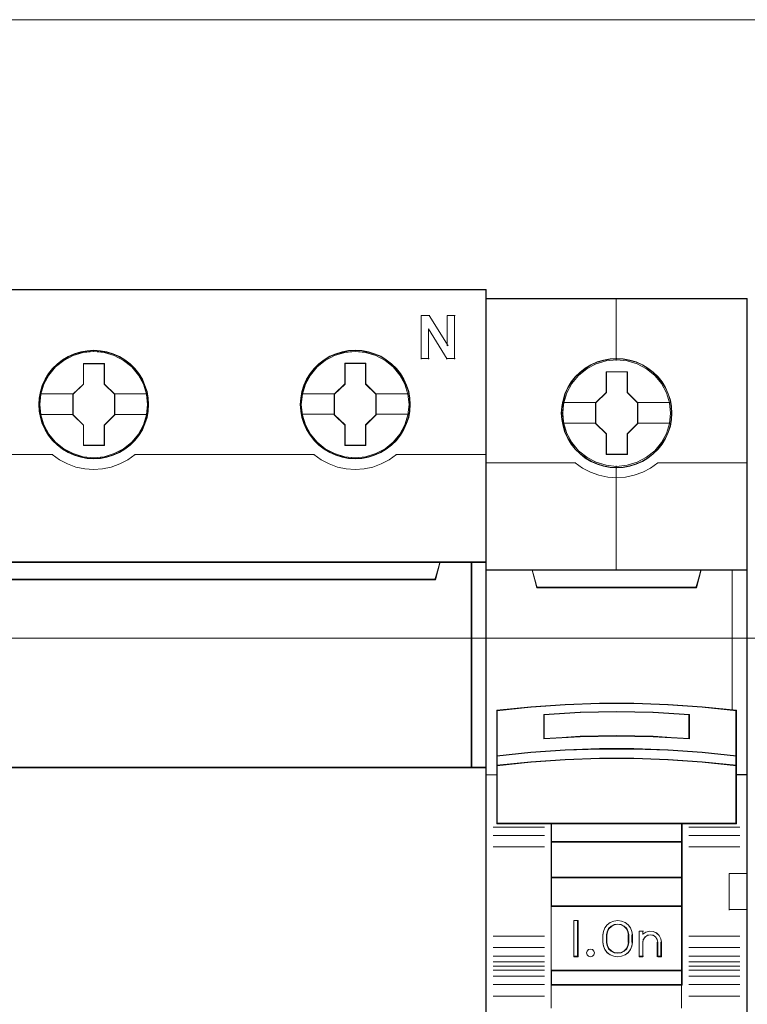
# Model space of a CAD drawing. Header units: millimetres. Extents: x 262469 to 275208, y -32539 to 9411.
# Tile 26 of 256: x 270105 to 270160, y -26476 to -26402. Entities that reach past the tile are written whole.
import ezdxf

# ---------------------------------------------------------------- set-up
doc = ezdxf.new("R2010")
doc.units = ezdxf.units.MM
doc.header["$LTSCALE"] = 100
doc.layers.add('$ ele elektryka', color=1, linetype='Continuous', lineweight=30)
doc.layers.add('$ IE SCHEMAT', color=7, linetype='Continuous', lineweight=0)

msp = doc.modelspace()

# ---------------------------------------------------------------- linework, layer by layer
at = {"layer": '$ ele elektryka', "color": 7, "lineweight": 0}
for points in [[(270140.147, -26422.294), (270060.86, -26422.294), (270060.86, -26512.571), (270140.147, -26512.571), (270140.147, -26422.294)], [(270159.917, -26422.966), (270140.128, -26422.966), (270140.128, -26512.913), (270159.917, -26512.913), (270159.917, -26422.966)], [(270114.572, -26431.017), (270114.547, -26430.524), (270114.467, -26430.024), (270114.294, -26429.555), (270114.097, -26429.099), (270113.838, -26428.666), (270113.53, -26428.289), (270113.172, -26427.936), (270112.771, -26427.631), (270112.358, -26427.363), (270111.889, -26427.162), (270111.414, -26427.022), (270110.914, -26426.931), (270110.415, -26426.901), (270109.915, -26426.931), (270109.428, -26427.022), (270108.934, -26427.162), (270108.478, -26427.363), (270108.052, -26427.631), (270107.657, -26427.936), (270107.287, -26428.289), (270106.997, -26428.666), (270106.726, -26429.099), (270106.51, -26429.555), (270106.38, -26430.024), (270106.282, -26430.524), (270106.245, -26431.017), (270106.282, -26431.51), (270106.38, -26431.991), (270106.51, -26432.46), (270106.726, -26432.917), (270106.997, -26433.349), (270107.287, -26433.745), (270107.657, -26434.092), (270108.052, -26434.397), (270108.478, -26434.652), (270108.934, -26434.853), (270109.428, -26435.005), (270109.915, -26435.103), (270110.415, -26435.127), (270110.914, -26435.103), (270111.414, -26435.005), (270111.889, -26434.853), (270112.358, -26434.652), (270112.771, -26434.397), (270113.172, -26434.092), (270113.53, -26433.745), (270113.838, -26433.349), (270114.097, -26432.917), (270114.294, -26432.46), (270114.467, -26431.991), (270114.547, -26431.51), (270114.572, -26431.017)], [(270114.572, -26431.017), (270114.547, -26430.524), (270114.467, -26430.024), (270114.294, -26429.555), (270114.097, -26429.099), (270113.838, -26428.666), (270113.53, -26428.289), (270113.172, -26427.936), (270112.771, -26427.631), (270112.358, -26427.363), (270111.889, -26427.162), (270111.414, -26427.022), (270110.914, -26426.931), (270110.415, -26426.901), (270109.915, -26426.931), (270109.428, -26427.022), (270108.934, -26427.162), (270108.478, -26427.363), (270108.052, -26427.631), (270107.657, -26427.936), (270107.287, -26428.289), (270106.997, -26428.666), (270106.726, -26429.099), (270106.51, -26429.555), (270106.38, -26430.024), (270106.282, -26430.524), (270106.245, -26431.017), (270106.282, -26431.51), (270106.38, -26431.991), (270106.51, -26432.46), (270106.726, -26432.917), (270106.997, -26433.349), (270107.287, -26433.745), (270107.657, -26434.092), (270108.052, -26434.397), (270108.478, -26434.652), (270108.934, -26434.853), (270109.428, -26435.005), (270109.915, -26435.103), (270110.415, -26435.127), (270110.914, -26435.103), (270111.414, -26435.005), (270111.889, -26434.853), (270112.358, -26434.652), (270112.771, -26434.397), (270113.172, -26434.092), (270113.53, -26433.745), (270113.838, -26433.349), (270114.097, -26432.917), (270114.294, -26432.46), (270114.467, -26431.991), (270114.547, -26431.51), (270114.572, -26431.017)], [(270114.545, -26431.015), (270114.52, -26430.525), (270114.441, -26430.028), (270114.269, -26429.562), (270114.073, -26429.109), (270113.816, -26428.679), (270113.509, -26428.304), (270113.154, -26427.953), (270112.755, -26427.65), (270112.345, -26427.384), (270111.879, -26427.184), (270111.407, -26427.045), (270110.911, -26426.954), (270110.414, -26426.924), (270109.918, -26426.954), (270109.434, -26427.045), (270108.944, -26427.184), (270108.49, -26427.384), (270108.067, -26427.65), (270107.675, -26427.953), (270107.308, -26428.304), (270107.02, -26428.679), (270106.75, -26429.109), (270106.535, -26429.562), (270106.407, -26430.028), (270106.309, -26430.525), (270106.272, -26431.015), (270106.309, -26431.505), (270106.407, -26431.983), (270106.535, -26432.449), (270106.75, -26432.903), (270107.02, -26433.333), (270107.308, -26433.726), (270107.675, -26434.071), (270108.067, -26434.374), (270108.49, -26434.628), (270108.944, -26434.828), (270109.434, -26434.979), (270109.918, -26435.076), (270110.414, -26435.1), (270110.911, -26435.076), (270111.407, -26434.979), (270111.879, -26434.828), (270112.345, -26434.628), (270112.755, -26434.374), (270113.154, -26434.071), (270113.509, -26433.726), (270113.816, -26433.333), (270114.073, -26432.903), (270114.269, -26432.449), (270114.441, -26431.983), (270114.52, -26431.505), (270114.545, -26431.015)], [(270134.381, -26431.009), (270134.35, -26430.516), (270134.276, -26430.017), (270134.104, -26429.548), (270133.906, -26429.091), (270133.647, -26428.659), (270133.339, -26428.281), (270132.975, -26427.928), (270132.575, -26427.623), (270132.168, -26427.356), (270131.693, -26427.155), (270131.224, -26427.015), (270130.719, -26426.923), (270130.219, -26426.893), (270129.72, -26426.923), (270129.233, -26427.015), (270128.74, -26427.155), (270128.29, -26427.356), (270127.858, -26427.623), (270127.463, -26427.928), (270127.1, -26428.281), (270126.81, -26428.659), (270126.539, -26429.091), (270126.323, -26429.548), (270126.187, -26430.017), (270126.089, -26430.516), (270126.058, -26431.009), (270126.089, -26431.502), (270126.187, -26431.983), (270126.323, -26432.452), (270126.539, -26432.909), (270126.81, -26433.341), (270127.1, -26433.737), (270127.463, -26434.084), (270127.858, -26434.389), (270128.29, -26434.645), (270128.74, -26434.845), (270129.233, -26434.998), (270129.72, -26435.095), (270130.219, -26435.119), (270130.719, -26435.095), (270131.224, -26434.998), (270131.693, -26434.845), (270132.168, -26434.645), (270132.575, -26434.389), (270132.975, -26434.084), (270133.339, -26433.737), (270133.647, -26433.341), (270133.906, -26432.909), (270134.104, -26432.452), (270134.276, -26431.983), (270134.35, -26431.502), (270134.381, -26431.009)], [(270134.381, -26431.009), (270134.35, -26430.516), (270134.276, -26430.017), (270134.104, -26429.548), (270133.906, -26429.091), (270133.647, -26428.659), (270133.339, -26428.281), (270132.975, -26427.928), (270132.575, -26427.623), (270132.168, -26427.356), (270131.693, -26427.155), (270131.224, -26427.015), (270130.719, -26426.923), (270130.219, -26426.893), (270129.72, -26426.923), (270129.233, -26427.015), (270128.74, -26427.155), (270128.29, -26427.356), (270127.858, -26427.623), (270127.463, -26427.928), (270127.1, -26428.281), (270126.81, -26428.659), (270126.539, -26429.091), (270126.323, -26429.548), (270126.187, -26430.017), (270126.089, -26430.516), (270126.058, -26431.009), (270126.089, -26431.502), (270126.187, -26431.983), (270126.323, -26432.452), (270126.539, -26432.909), (270126.81, -26433.341), (270127.1, -26433.737), (270127.463, -26434.084), (270127.858, -26434.389), (270128.29, -26434.645), (270128.74, -26434.845), (270129.233, -26434.998), (270129.72, -26435.095), (270130.219, -26435.119), (270130.719, -26435.095), (270131.224, -26434.998), (270131.693, -26434.845), (270132.168, -26434.645), (270132.575, -26434.389), (270132.975, -26434.084), (270133.339, -26433.737), (270133.647, -26433.341), (270133.906, -26432.909), (270134.104, -26432.452), (270134.276, -26431.983), (270134.35, -26431.502), (270134.381, -26431.009)], [(270134.358, -26431.011), (270134.327, -26430.521), (270134.254, -26430.025), (270134.082, -26429.559), (270133.886, -26429.105), (270133.628, -26428.675), (270133.322, -26428.3), (270132.96, -26427.949), (270132.561, -26427.646), (270132.157, -26427.38), (270131.685, -26427.18), (270131.219, -26427.041), (270130.716, -26426.95), (270130.219, -26426.92), (270129.723, -26426.95), (270129.238, -26427.041), (270128.748, -26427.18), (270128.3, -26427.38), (270127.871, -26427.646), (270127.479, -26427.949), (270127.117, -26428.3), (270126.829, -26428.675), (270126.559, -26429.105), (270126.345, -26429.559), (270126.21, -26430.025), (270126.112, -26430.521), (270126.081, -26431.011), (270126.112, -26431.501), (270126.21, -26431.979), (270126.345, -26432.445), (270126.559, -26432.899), (270126.829, -26433.329), (270127.117, -26433.722), (270127.479, -26434.067), (270127.871, -26434.37), (270128.3, -26434.624), (270128.748, -26434.824), (270129.238, -26434.975), (270129.723, -26435.072), (270130.219, -26435.096), (270130.716, -26435.072), (270131.219, -26434.975), (270131.685, -26434.824), (270132.157, -26434.624), (270132.561, -26434.37), (270132.96, -26434.067), (270133.322, -26433.722), (270133.628, -26433.329), (270133.886, -26432.899), (270134.082, -26432.445), (270134.254, -26431.979), (270134.327, -26431.501), (270134.358, -26431.011)], [(270154.213, -26431.663), (270154.189, -26431.166), (270154.109, -26430.669), (270153.937, -26430.19), (270153.734, -26429.729), (270153.476, -26429.298), (270153.169, -26428.916), (270152.8, -26428.564), (270152.395, -26428.255), (270151.989, -26427.988), (270151.51, -26427.782), (270151.03, -26427.643), (270150.527, -26427.546), (270150.029, -26427.521), (270149.525, -26427.546), (270149.033, -26427.643), (270148.536, -26427.782), (270148.081, -26427.988), (270147.651, -26428.255), (270147.251, -26428.564), (270146.876, -26428.916), (270146.588, -26429.298), (270146.317, -26429.729), (270146.096, -26430.19), (270145.967, -26430.669), (270145.869, -26431.166), (270145.832, -26431.663), (270145.869, -26432.154), (270145.967, -26432.639), (270146.096, -26433.118), (270146.317, -26433.573), (270146.588, -26434.01), (270146.876, -26434.404), (270147.251, -26434.756), (270147.651, -26435.065), (270148.081, -26435.32), (270148.536, -26435.526), (270149.033, -26435.671), (270149.525, -26435.774), (270150.029, -26435.799), (270150.527, -26435.774), (270151.03, -26435.671), (270151.51, -26435.526), (270151.989, -26435.32), (270152.395, -26435.065), (270152.8, -26434.756), (270153.169, -26434.404), (270153.476, -26434.01), (270153.734, -26433.573), (270153.937, -26433.118), (270154.109, -26432.639), (270154.189, -26432.154), (270154.213, -26431.663)], [(270154.213, -26431.663), (270154.189, -26431.166), (270154.109, -26430.669), (270153.937, -26430.19), (270153.734, -26429.729), (270153.476, -26429.298), (270153.169, -26428.916), (270152.8, -26428.564), (270152.395, -26428.255), (270151.989, -26427.988), (270151.51, -26427.782), (270151.03, -26427.643), (270150.527, -26427.546), (270150.029, -26427.521), (270149.525, -26427.546), (270149.033, -26427.643), (270148.536, -26427.782), (270148.081, -26427.988), (270147.651, -26428.255), (270147.251, -26428.564), (270146.876, -26428.916), (270146.588, -26429.298), (270146.317, -26429.729), (270146.096, -26430.19), (270145.967, -26430.669), (270145.869, -26431.166), (270145.832, -26431.663), (270145.869, -26432.154), (270145.967, -26432.639), (270146.096, -26433.118), (270146.317, -26433.573), (270146.588, -26434.01), (270146.876, -26434.404), (270147.251, -26434.756), (270147.651, -26435.065), (270148.081, -26435.32), (270148.536, -26435.526), (270149.033, -26435.671), (270149.525, -26435.774), (270150.029, -26435.799), (270150.527, -26435.774), (270151.03, -26435.671), (270151.51, -26435.526), (270151.989, -26435.32), (270152.395, -26435.065), (270152.8, -26434.756), (270153.169, -26434.404), (270153.476, -26434.01), (270153.734, -26433.573), (270153.937, -26433.118), (270154.109, -26432.639), (270154.189, -26432.154), (270154.213, -26431.663)], [(270109.628, -26427.894), (270111.219, -26427.894), (270111.219, -26429.456), (270112.011, -26430.224), (270112.011, -26431.792), (270111.219, -26432.579), (270111.219, -26434.122), (270109.628, -26434.122), (270109.628, -26432.579), (270108.817, -26431.792), (270108.817, -26430.224), (270109.628, -26429.456), (270109.628, -26427.894)], [(270109.628, -26427.894), (270111.219, -26427.894), (270111.219, -26427.894), (270111.219, -26429.456), (270111.219, -26429.456), (270112.011, -26430.224), (270112.011, -26430.224), (270112.011, -26431.792), (270112.011, -26431.792), (270111.219, -26432.579), (270111.219, -26432.579), (270111.219, -26434.122), (270111.219, -26434.122), (270109.628, -26434.122), (270109.628, -26434.122), (270109.628, -26432.579), (270109.628, -26432.579), (270108.817, -26431.792), (270108.817, -26431.792), (270108.817, -26430.224), (270108.817, -26430.224), (270109.628, -26429.456), (270109.628, -26429.456), (270109.628, -26427.894), (270109.628, -26427.894)], [(270109.642, -26427.917), (270111.205, -26427.917), (270111.205, -26429.467), (270111.984, -26430.23), (270111.984, -26431.786), (270111.205, -26432.567), (270111.205, -26434.099), (270109.642, -26434.099), (270109.642, -26432.567), (270108.845, -26431.786), (270108.845, -26430.23), (270109.642, -26429.467), (270109.642, -26427.917)], [(270129.44, -26427.886), (270131.024, -26427.886), (270131.024, -26429.449), (270131.816, -26430.218), (270131.816, -26431.787), (270131.024, -26432.574), (270131.024, -26434.118), (270129.44, -26434.118), (270129.44, -26432.574), (270128.623, -26431.787), (270128.623, -26430.218), (270129.44, -26429.449), (270129.44, -26427.886)], [(270129.44, -26427.886), (270131.024, -26427.886), (270131.024, -26427.886), (270131.024, -26429.449), (270131.024, -26429.449), (270131.816, -26430.218), (270131.816, -26430.218), (270131.816, -26431.787), (270131.816, -26431.787), (270131.024, -26432.574), (270131.024, -26432.574), (270131.024, -26434.118), (270131.024, -26434.118), (270129.44, -26434.118), (270129.44, -26434.118), (270129.44, -26432.574), (270129.44, -26432.574), (270128.623, -26431.787), (270128.623, -26431.787), (270128.623, -26430.218), (270128.623, -26430.218), (270129.44, -26429.449), (270129.44, -26429.449), (270129.44, -26427.886), (270129.44, -26427.886)], [(270129.453, -26427.909), (270131.01, -26427.909), (270131.01, -26429.459), (270131.789, -26430.222), (270131.789, -26431.778), (270131.01, -26432.559), (270131.01, -26434.091), (270129.453, -26434.091), (270129.453, -26432.559), (270128.65, -26431.778), (270128.65, -26430.222), (270129.453, -26429.459), (270129.453, -26427.909)], [(270149.233, -26428.519), (270150.835, -26428.519), (270150.835, -26430.091), (270151.629, -26430.868), (270151.629, -26432.44), (270150.835, -26433.229), (270150.835, -26434.79), (270149.233, -26434.79), (270149.233, -26433.229), (270148.42, -26432.44), (270148.42, -26430.868), (270149.233, -26430.091), (270149.233, -26428.519)], [(270149.233, -26428.519), (270150.835, -26428.519), (270150.835, -26428.519), (270150.835, -26430.091), (270150.835, -26430.091), (270151.629, -26430.868), (270151.629, -26430.868), (270151.629, -26432.44), (270151.629, -26432.44), (270150.835, -26433.229), (270150.835, -26433.229), (270150.835, -26434.79), (270150.835, -26434.79), (270149.233, -26434.79), (270149.233, -26434.79), (270149.233, -26433.229), (270149.233, -26433.229), (270148.42, -26432.44), (270148.42, -26432.44), (270148.42, -26430.868), (270148.42, -26430.868), (270149.233, -26430.091), (270149.233, -26430.091), (270149.233, -26428.519), (270149.233, -26428.519)], [(270149.245, -26428.538), (270150.823, -26428.538), (270150.823, -26430.101), (270151.606, -26430.873), (270151.606, -26432.435), (270150.823, -26433.22), (270150.823, -26434.77), (270149.245, -26434.77), (270149.245, -26433.22), (270148.443, -26432.435), (270148.443, -26430.873), (270149.245, -26430.101), (270149.245, -26428.538)], [(270136.297, -26444.248), (270064.71, -26444.248), (270064.355, -26442.943), (270060.86, -26442.943), (270060.86, -26458.546), (270061.682, -26458.546), (270061.682, -26457.854), (270061.682, -26457.113), (270061.682, -26453.653), (270064.275, -26453.392), (270066.868, -26453.209), (270069.467, -26453.118), (270072.072, -26453.118), (270074.671, -26453.209), (270077.264, -26453.392), (270079.857, -26453.653), (270079.857, -26457.113), (270079.857, -26457.854), (270079.857, -26458.546), (270080.679, -26458.546), (270139.049, -26458.546), (270139.049, -26442.943), (270136.652, -26442.943), (270136.297, -26444.248)], [(270064.708, -26444.297), (270136.299, -26444.297), (270136.655, -26442.943), (270064.353, -26442.943), (270064.708, -26444.297)], [(270138.995, -26442.943), (270138.995, -26458.546), (270140.147, -26458.546), (270140.147, -26442.943), (270138.995, -26442.943)], [(270148.725, -26453.669), (270151.321, -26453.669), (270153.917, -26453.765), (270156.507, -26453.947), (270159.097, -26454.201), (270159.097, -26457.653), (270159.097, -26458.39), (270159.097, -26459.086), (270159.917, -26459.086), (270159.917, -26443.548), (270158.815, -26443.548), (270156.421, -26443.548), (270156.072, -26444.848), (270143.973, -26444.848), (270143.624, -26443.548), (270141.23, -26443.548), (270140.128, -26443.548), (270140.128, -26459.086), (270140.948, -26459.086), (270140.948, -26458.39), (270140.948, -26457.653), (270140.948, -26454.201), (270143.526, -26453.947), (270146.128, -26453.765), (270148.725, -26453.669)], [(270143.966, -26444.895), (270156.08, -26444.895), (270156.429, -26443.548), (270150.016, -26443.548), (270143.616, -26443.548), (270143.966, -26444.895)], [(270153.918, -26457.213), (270156.508, -26457.39), (270159.099, -26457.658), (270159.099, -26454.178), (270156.508, -26453.922), (270153.918, -26453.739), (270151.321, -26453.641), (270148.724, -26453.641), (270146.128, -26453.739), (270143.525, -26453.922), (270140.947, -26454.178), (270140.947, -26457.658), (270143.525, -26457.39), (270146.128, -26457.213), (270148.724, -26457.121), (270151.321, -26457.121), (270153.918, -26457.213)], [(270155.533, -26454.495), (270155.533, -26456.338), (270152.778, -26456.184), (270150.016, -26456.135), (270147.268, -26456.184), (270144.513, -26456.338), (270144.513, -26454.495), (270147.268, -26454.335), (270150.016, -26454.285), (270152.778, -26454.335), (270155.533, -26454.495)], [(270152.778, -26456.184), (270155.533, -26456.338), (270155.533, -26454.495), (270152.778, -26454.335), (270150.016, -26454.285), (270147.268, -26454.335), (270144.513, -26454.495), (270144.513, -26456.338), (270147.268, -26456.184), (270150.016, -26456.135), (270152.778, -26456.184)], [(270156.508, -26457.355), (270153.918, -26457.173), (270151.321, -26457.079), (270148.724, -26457.079), (270146.128, -26457.173), (270143.525, -26457.355), (270140.947, -26457.631), (270140.947, -26458.395), (270143.525, -26458.119), (270146.128, -26457.938), (270148.724, -26457.844), (270151.321, -26457.844), (270153.918, -26457.938), (270156.508, -26458.119), (270159.099, -26458.395), (270159.099, -26457.631), (270156.508, -26457.355)], [(270153.918, -26457.908), (270151.321, -26457.817), (270148.724, -26457.817), (270146.128, -26457.908), (270143.525, -26458.084), (270140.947, -26458.352), (270140.947, -26459.052), (270140.947, -26462.788), (270145.074, -26462.788), (270154.971, -26462.788), (270159.099, -26462.788), (270159.099, -26459.052), (270159.099, -26458.352), (270156.508, -26458.084), (270153.918, -26457.908)], [(270145.064, -26464.169), (270154.982, -26464.169), (270154.982, -26462.741), (270145.064, -26462.741), (270145.064, -26464.169)], [(270154.982, -26464.123), (270145.064, -26464.123), (270145.064, -26466.882), (270154.982, -26466.882), (270154.982, -26464.123)], [(270154.982, -26466.835), (270145.064, -26466.835), (270145.064, -26469.043), (270154.982, -26469.043), (270154.982, -26466.835)], [(270145.064, -26473.921), (270154.982, -26473.921), (270154.982, -26468.997), (270145.064, -26468.997), (270145.064, -26473.921)], [(270147.112, -26470.114), (270147.112, -26472.873), (270146.786, -26472.873), (270146.786, -26470.114), (270147.112, -26470.114)], [(270151.186, -26470.936), (270151.229, -26471.212), (270151.229, -26471.776), (270151.186, -26472.052), (270151.067, -26472.321), (270150.899, -26472.554), (270150.668, -26472.72), (270150.394, -26472.83), (270150.107, -26472.873), (270149.814, -26472.83), (270149.54, -26472.72), (270149.315, -26472.554), (270149.141, -26472.321), (270149.022, -26472.052), (270148.979, -26471.776), (270148.979, -26471.212), (270149.022, -26470.936), (270149.141, -26470.666), (270149.315, -26470.433), (270149.54, -26470.267), (270149.814, -26470.157), (270150.107, -26470.114), (270150.394, -26470.157), (270150.668, -26470.267), (270150.899, -26470.433), (270151.067, -26470.666), (270151.186, -26470.936)], [(270150.95, -26471.776), (270150.95, -26471.21), (270150.906, -26470.964), (270150.793, -26470.73), (270150.598, -26470.546), (270150.365, -26470.429), (270150.107, -26470.386), (270149.843, -26470.429), (270149.61, -26470.546), (270149.415, -26470.73), (270149.302, -26470.964), (270149.258, -26471.21), (270149.258, -26471.776), (270149.302, -26472.022), (270149.415, -26472.256), (270149.61, -26472.44), (270149.843, -26472.557), (270150.107, -26472.594), (270150.365, -26472.557), (270150.598, -26472.44), (270150.793, -26472.256), (270150.906, -26472.022), (270150.95, -26471.776)], [(270152.242, -26470.987), (270152.518, -26470.925), (270152.782, -26470.95), (270153.039, -26471.061), (270153.24, -26471.253), (270153.378, -26471.494), (270153.422, -26471.766), (270153.422, -26472.873), (270153.133, -26472.873), (270153.133, -26471.766), (270153.089, -26471.544), (270152.976, -26471.364), (270152.794, -26471.241), (270152.568, -26471.197), (270152.355, -26471.241), (270152.179, -26471.364), (270152.048, -26471.544), (270152.01, -26471.766), (270152.01, -26472.873), (270151.734, -26472.873), (270151.734, -26470.925), (270152.01, -26470.925), (270152.01, -26471.135), (270152.242, -26470.987)], [(270148.306, -26472.428), (270148.346, -26472.572), (270148.306, -26472.716), (270148.2, -26472.827), (270148.054, -26472.873), (270147.895, -26472.827), (270147.795, -26472.716), (270147.749, -26472.572), (270147.795, -26472.428), (270147.895, -26472.316), (270148.054, -26472.283), (270148.2, -26472.316), (270148.306, -26472.428)], [(270154.982, -26473.874), (270145.064, -26473.874), (270145.064, -26475.008), (270154.982, -26475.008), (270154.982, -26473.874)]]:
    msp.add_lwpolyline(points, close=True, dxfattribs=at)
at = {"layer": '$ ele elektryka', "color": 139, "lineweight": 0}
for points in [[(270140.147, -26422.294), (270060.86, -26422.294), (270060.86, -26512.571), (270140.147, -26512.571), (270140.147, -26422.294)], [(270159.917, -26422.966), (270140.128, -26422.966), (270140.128, -26512.913), (270159.917, -26512.913), (270159.917, -26422.966)], [(270114.49, -26431.018), (270114.41, -26430.226), (270114.182, -26429.471), (270113.8, -26428.776), (270113.288, -26428.161), (270112.678, -26427.662), (270111.968, -26427.29), (270111.204, -26427.059), (270110.408, -26426.986), (270109.613, -26427.059), (270108.842, -26427.29), (270108.145, -26427.662), (270107.523, -26428.161), (270107.011, -26428.776), (270106.635, -26429.471), (270106.406, -26430.226), (270106.326, -26431.018), (270106.406, -26431.803), (270106.635, -26432.559), (270107.011, -26433.253), (270107.523, -26433.862), (270108.145, -26434.361), (270108.842, -26434.733), (270109.613, -26434.97), (270110.408, -26435.05), (270111.204, -26434.97), (270111.968, -26434.733), (270112.678, -26434.361), (270113.288, -26433.862), (270113.8, -26433.253), (270114.182, -26432.559), (270114.41, -26431.803), (270114.49, -26431.018)], [(270114.483, -26431.01), (270114.403, -26430.218), (270114.175, -26429.469), (270113.799, -26428.769), (270113.293, -26428.16), (270112.671, -26427.66), (270111.968, -26427.289), (270111.197, -26427.051), (270110.402, -26426.978), (270109.607, -26427.051), (270108.849, -26427.289), (270108.14, -26427.66), (270107.524, -26428.16), (270107.018, -26428.769), (270106.642, -26429.469), (270106.408, -26430.218), (270106.334, -26431.01), (270106.408, -26431.796), (270106.642, -26432.557), (270107.018, -26433.245), (270107.524, -26433.86), (270108.14, -26434.36), (270108.849, -26434.731), (270109.607, -26434.963), (270110.402, -26435.042), (270111.197, -26434.963), (270111.968, -26434.731), (270112.671, -26434.36), (270113.293, -26433.86), (270113.799, -26433.245), (270114.175, -26432.557), (270114.403, -26431.796), (270114.483, -26431.01)], [(270134.296, -26431.01), (270134.215, -26430.218), (270133.987, -26429.469), (270133.611, -26428.769), (270133.105, -26428.16), (270132.482, -26427.66), (270131.773, -26427.289), (270131.008, -26427.051), (270130.212, -26426.978), (270129.417, -26427.051), (270128.658, -26427.289), (270127.949, -26427.66), (270127.332, -26428.16), (270126.826, -26428.769), (270126.444, -26429.469), (270126.209, -26430.218), (270126.135, -26431.01), (270126.209, -26431.796), (270126.444, -26432.557), (270126.826, -26433.245), (270127.332, -26433.86), (270127.949, -26434.36), (270128.658, -26434.731), (270129.417, -26434.963), (270130.212, -26435.042), (270131.008, -26434.963), (270131.773, -26434.731), (270132.482, -26434.36), (270133.105, -26433.86), (270133.611, -26433.245), (270133.987, -26432.557), (270134.215, -26431.796), (270134.296, -26431.01)], [(270134.296, -26431.018), (270134.215, -26430.226), (270133.987, -26429.471), (270133.611, -26428.776), (270133.099, -26428.161), (270132.488, -26427.662), (270131.779, -26427.29), (270131.008, -26427.059), (270130.219, -26426.986), (270129.423, -26427.059), (270128.652, -26427.29), (270127.955, -26427.662), (270127.332, -26428.161), (270126.82, -26428.776), (270126.444, -26429.471), (270126.216, -26430.226), (270126.135, -26431.018), (270126.216, -26431.803), (270126.444, -26432.559), (270126.82, -26433.253), (270127.332, -26433.862), (270127.955, -26434.361), (270128.652, -26434.733), (270129.423, -26434.97), (270130.219, -26435.05), (270131.008, -26434.97), (270131.779, -26434.733), (270132.488, -26434.361), (270133.099, -26433.862), (270133.611, -26433.253), (270133.987, -26432.559), (270134.215, -26431.803), (270134.296, -26431.018)], [(270154.19, -26431.663), (270154.166, -26431.169), (270154.086, -26430.674), (270153.915, -26430.198), (270153.713, -26429.74), (270153.457, -26429.311), (270153.151, -26428.932), (270152.785, -26428.582), (270152.381, -26428.274), (270151.978, -26428.009), (270151.501, -26427.804), (270151.025, -26427.665), (270150.524, -26427.569), (270150.029, -26427.545), (270149.528, -26427.569), (270149.039, -26427.665), (270148.544, -26427.804), (270148.092, -26428.009), (270147.664, -26428.274), (270147.267, -26428.582), (270146.894, -26428.932), (270146.607, -26429.311), (270146.338, -26429.74), (270146.118, -26430.198), (270145.99, -26430.674), (270145.892, -26431.169), (270145.855, -26431.663), (270145.892, -26432.151), (270145.99, -26432.634), (270146.118, -26433.11), (270146.338, -26433.562), (270146.607, -26433.997), (270146.894, -26434.388), (270147.267, -26434.738), (270147.664, -26435.046), (270148.092, -26435.299), (270148.544, -26435.504), (270149.039, -26435.649), (270149.528, -26435.751), (270150.029, -26435.775), (270150.524, -26435.751), (270151.025, -26435.649), (270151.501, -26435.504), (270151.978, -26435.299), (270152.381, -26435.046), (270152.785, -26434.738), (270153.151, -26434.388), (270153.457, -26433.997), (270153.713, -26433.562), (270153.915, -26433.11), (270154.086, -26432.634), (270154.166, -26432.151), (270154.19, -26431.663)], [(270154.112, -26431.664), (270154.026, -26430.87), (270153.799, -26430.118), (270153.424, -26429.421), (270152.908, -26428.808), (270152.294, -26428.305), (270151.587, -26427.935), (270150.819, -26427.699), (270150.021, -26427.626), (270149.222, -26427.699), (270148.454, -26427.935), (270147.754, -26428.305), (270147.133, -26428.808), (270146.617, -26429.421), (270146.242, -26430.118), (270146.015, -26430.87), (270145.929, -26431.664), (270146.015, -26432.452), (270146.242, -26433.21), (270146.617, -26433.901), (270147.133, -26434.513), (270147.754, -26435.01), (270148.454, -26435.386), (270149.222, -26435.617), (270150.021, -26435.702), (270150.819, -26435.617), (270151.587, -26435.386), (270152.294, -26435.01), (270152.908, -26434.513), (270153.424, -26433.901), (270153.799, -26433.21), (270154.026, -26432.452), (270154.112, -26431.664)], [(270154.109, -26431.657), (270154.029, -26430.869), (270153.801, -26430.117), (270153.42, -26429.414), (270152.917, -26428.802), (270152.296, -26428.305), (270151.583, -26427.929), (270150.815, -26427.699), (270150.016, -26427.626), (270149.224, -26427.699), (270148.462, -26427.929), (270147.749, -26428.305), (270147.129, -26428.802), (270146.625, -26429.414), (270146.244, -26430.117), (270146.01, -26430.869), (270145.937, -26431.657), (270146.01, -26432.445), (270146.244, -26433.203), (270146.625, -26433.894), (270147.129, -26434.512), (270147.749, -26435.009), (270148.462, -26435.379), (270149.224, -26435.615), (270150.016, -26435.694), (270150.815, -26435.615), (270151.583, -26435.379), (270152.296, -26435.009), (270152.917, -26434.512), (270153.42, -26433.894), (270153.801, -26433.203), (270154.029, -26432.445), (270154.109, -26431.657)], [(270153.907, -26457.931), (270151.316, -26457.84), (270148.725, -26457.84), (270146.135, -26457.931), (270143.538, -26458.105), (270140.966, -26458.371), (270140.966, -26459.065), (270140.966, -26462.768), (270145.084, -26462.768), (270154.957, -26462.768), (270159.075, -26462.768), (270159.075, -26459.065), (270159.075, -26458.371), (270156.491, -26458.105), (270153.907, -26457.931)], [(270148.346, -26472.572), (270148.306, -26472.428), (270148.2, -26472.316), (270148.054, -26472.283), (270147.895, -26472.316), (270147.795, -26472.428), (270147.749, -26472.572), (270147.795, -26472.716), (270147.895, -26472.827), (270148.054, -26472.873), (270148.2, -26472.827), (270148.306, -26472.716), (270148.346, -26472.572)]]:
    msp.add_lwpolyline(points, close=True, dxfattribs=at)
at = {"layer": '$ ele elektryka', "color": 251, "lineweight": 0}
msp.add_lwpolyline([(270140.12, -26422.321), (270060.884, -26422.321), (270060.884, -26512.548), (270140.12, -26512.548), (270140.12, -26422.321)], close=True, dxfattribs=at)
at = {"layer": '$ ele elektryka', "color": 59, "lineweight": 0}
for points in [[(270159.894, -26422.989), (270140.147, -26422.989), (270140.147, -26512.893), (270159.894, -26512.893), (270159.894, -26422.989)], [(270064.708, -26444.297), (270136.299, -26444.297), (270136.655, -26442.943), (270064.353, -26442.943), (270064.708, -26444.297)], [(270139.022, -26442.97), (270139.022, -26458.523), (270140.12, -26458.523), (270140.12, -26442.97), (270139.022, -26442.97)], [(270148.725, -26453.664), (270151.316, -26453.664), (270153.907, -26453.761), (270156.491, -26453.941), (270159.075, -26454.195), (270159.075, -26457.637), (270159.075, -26458.373), (270159.075, -26459.066), (270159.894, -26459.066), (270159.894, -26443.571), (270158.794, -26443.571), (270156.405, -26443.571), (270156.057, -26444.868), (270143.984, -26444.868), (270143.636, -26443.571), (270141.247, -26443.571), (270140.147, -26443.571), (270140.147, -26459.066), (270140.966, -26459.066), (270140.966, -26458.373), (270140.966, -26457.637), (270140.966, -26454.195), (270143.538, -26453.941), (270146.135, -26453.761), (270148.725, -26453.664)], [(270143.966, -26444.895), (270156.08, -26444.895), (270156.429, -26443.548), (270150.016, -26443.548), (270143.616, -26443.548), (270143.966, -26444.895)], [(270153.918, -26457.213), (270156.508, -26457.39), (270159.099, -26457.658), (270159.099, -26454.178), (270156.508, -26453.922), (270153.918, -26453.739), (270151.321, -26453.641), (270148.724, -26453.641), (270146.128, -26453.739), (270143.525, -26453.922), (270140.947, -26454.178), (270140.947, -26457.658), (270143.525, -26457.39), (270146.128, -26457.213), (270148.724, -26457.121), (270151.321, -26457.121), (270153.918, -26457.213)], [(270155.533, -26454.495), (270155.533, -26456.338), (270152.778, -26456.184), (270150.016, -26456.135), (270147.268, -26456.184), (270144.513, -26456.338), (270144.513, -26454.495), (270147.268, -26454.335), (270150.016, -26454.285), (270152.778, -26454.335), (270155.533, -26454.495)], [(270152.778, -26456.184), (270155.533, -26456.338), (270155.533, -26454.495), (270152.778, -26454.335), (270150.016, -26454.285), (270147.268, -26454.335), (270144.513, -26454.495), (270144.513, -26456.338), (270147.268, -26456.184), (270150.016, -26456.135), (270152.778, -26456.184)], [(270152.766, -26456.168), (270155.509, -26456.319), (270155.509, -26454.511), (270152.766, -26454.353), (270150.017, -26454.305), (270147.279, -26454.353), (270144.536, -26454.511), (270144.536, -26456.319), (270147.279, -26456.168), (270150.017, -26456.119), (270152.766, -26456.168)], [(270156.508, -26457.355), (270153.918, -26457.173), (270151.321, -26457.079), (270148.724, -26457.079), (270146.128, -26457.173), (270143.525, -26457.355), (270140.947, -26457.631), (270140.947, -26458.395), (270143.525, -26458.119), (270146.128, -26457.938), (270148.724, -26457.844), (270151.321, -26457.844), (270153.918, -26457.938), (270156.508, -26458.119), (270159.099, -26458.395), (270159.099, -26457.631), (270156.508, -26457.355)], [(270156.491, -26457.369), (270153.907, -26457.193), (270151.316, -26457.103), (270148.725, -26457.103), (270146.135, -26457.193), (270143.538, -26457.369), (270140.966, -26457.634), (270140.966, -26458.372), (270143.538, -26458.106), (270146.135, -26457.931), (270148.725, -26457.84), (270151.316, -26457.84), (270153.907, -26457.931), (270156.491, -26458.106), (270159.075, -26458.372), (270159.075, -26457.634), (270156.491, -26457.369)], [(270153.918, -26457.908), (270151.321, -26457.817), (270148.724, -26457.817), (270146.128, -26457.908), (270143.525, -26458.084), (270140.947, -26458.352), (270140.947, -26459.052), (270140.947, -26462.788), (270145.074, -26462.788), (270154.971, -26462.788), (270159.099, -26462.788), (270159.099, -26459.052), (270159.099, -26458.352), (270156.508, -26458.084), (270153.918, -26457.908)], [(270145.064, -26464.169), (270154.982, -26464.169), (270154.982, -26462.741), (270145.064, -26462.741), (270145.064, -26464.169)], [(270145.083, -26464.146), (270154.958, -26464.146), (270154.958, -26462.764), (270145.083, -26462.764), (270145.083, -26464.146)], [(270154.982, -26464.123), (270145.064, -26464.123), (270145.064, -26466.882), (270154.982, -26466.882), (270154.982, -26464.123)], [(270154.958, -26464.142), (270145.083, -26464.142), (270145.083, -26466.858), (270154.958, -26466.858), (270154.958, -26464.142)], [(270154.982, -26466.835), (270145.064, -26466.835), (270145.064, -26469.043), (270154.982, -26469.043), (270154.982, -26466.835)], [(270154.958, -26466.855), (270145.083, -26466.855), (270145.083, -26469.024), (270154.958, -26469.024), (270154.958, -26466.855)], [(270145.064, -26473.921), (270154.982, -26473.921), (270154.982, -26468.997), (270145.064, -26468.997), (270145.064, -26473.921)], [(270147.112, -26470.114), (270147.112, -26472.873), (270146.786, -26472.873), (270146.786, -26470.114), (270147.112, -26470.114)], [(270151.186, -26470.936), (270151.229, -26471.212), (270151.229, -26471.776), (270151.186, -26472.052), (270151.067, -26472.321), (270150.899, -26472.554), (270150.668, -26472.72), (270150.394, -26472.83), (270150.107, -26472.873), (270149.814, -26472.83), (270149.54, -26472.72), (270149.315, -26472.554), (270149.141, -26472.321), (270149.022, -26472.052), (270148.979, -26471.776), (270148.979, -26471.212), (270149.022, -26470.936), (270149.141, -26470.666), (270149.315, -26470.433), (270149.54, -26470.267), (270149.814, -26470.157), (270150.107, -26470.114), (270150.394, -26470.157), (270150.668, -26470.267), (270150.899, -26470.433), (270151.067, -26470.666), (270151.186, -26470.936)], [(270150.95, -26471.776), (270150.95, -26471.21), (270150.906, -26470.964), (270150.793, -26470.73), (270150.598, -26470.546), (270150.365, -26470.429), (270150.107, -26470.386), (270149.843, -26470.429), (270149.61, -26470.546), (270149.415, -26470.73), (270149.302, -26470.964), (270149.258, -26471.21), (270149.258, -26471.776), (270149.302, -26472.022), (270149.415, -26472.256), (270149.61, -26472.44), (270149.843, -26472.557), (270150.107, -26472.594), (270150.365, -26472.557), (270150.598, -26472.44), (270150.793, -26472.256), (270150.906, -26472.022), (270150.95, -26471.776)], [(270150.927, -26471.771), (270150.927, -26471.215), (270150.884, -26470.973), (270150.774, -26470.744), (270150.584, -26470.562), (270150.358, -26470.448), (270150.107, -26470.405), (270149.85, -26470.448), (270149.624, -26470.562), (270149.434, -26470.744), (270149.324, -26470.973), (270149.281, -26471.215), (270149.281, -26471.771), (270149.324, -26472.013), (270149.434, -26472.242), (270149.624, -26472.423), (270149.85, -26472.538), (270150.107, -26472.574), (270150.358, -26472.538), (270150.584, -26472.423), (270150.774, -26472.242), (270150.884, -26472.013), (270150.927, -26471.771)], [(270152.242, -26470.987), (270152.518, -26470.925), (270152.782, -26470.95), (270153.039, -26471.061), (270153.24, -26471.253), (270153.378, -26471.494), (270153.422, -26471.766), (270153.422, -26472.873), (270153.133, -26472.873), (270153.133, -26471.766), (270153.089, -26471.544), (270152.976, -26471.364), (270152.794, -26471.241), (270152.568, -26471.197), (270152.355, -26471.241), (270152.179, -26471.364), (270152.048, -26471.544), (270152.01, -26471.766), (270152.01, -26472.873), (270151.734, -26472.873), (270151.734, -26470.925), (270152.01, -26470.925), (270152.01, -26471.135), (270152.242, -26470.987)], [(270148.306, -26472.428), (270148.346, -26472.572), (270148.306, -26472.716), (270148.2, -26472.827), (270148.054, -26472.873), (270147.895, -26472.827), (270147.795, -26472.716), (270147.749, -26472.572), (270147.795, -26472.428), (270147.895, -26472.316), (270148.054, -26472.283), (270148.2, -26472.316), (270148.306, -26472.428)], [(270154.982, -26473.874), (270145.064, -26473.874), (270145.064, -26475.008), (270154.982, -26475.008), (270154.982, -26473.874)], [(270154.958, -26473.898), (270145.083, -26473.898), (270145.083, -26474.984), (270154.958, -26474.984), (270154.958, -26473.898)]]:
    msp.add_lwpolyline(points, close=True, dxfattribs=at)
at = {"layer": '$ ele elektryka', "color": 139, "lineweight": 0}
for points in [[(270149.992, -26422.966), (270149.992, -26427.677)], [(270135.215, -26424.258), (270135.875, -26424.258)], [(270135.215, -26424.258), (270135.215, -26427.576)], [(270135.821, -26424.258), (270137.249, -26426.555)], [(270137.194, -26424.258), (270137.792, -26424.258)], [(270137.194, -26424.258), (270137.194, -26426.555)], [(270137.741, -26424.258), (270137.741, -26427.576)], [(270135.762, -26425.271), (270135.762, -26427.576)], [(270137.175, -26427.576), (270135.762, -26425.271)], [(270135.215, -26427.521), (270135.817, -26427.521)], [(270137.121, -26427.521), (270137.792, -26427.521)], [(270093.68, -26434.794), (270107.323, -26434.794)], [(270107.269, -26434.794), (270107.825, -26435.188), (270108.425, -26435.506), (270109.061, -26435.747), (270109.729, -26435.887), (270110.402, -26435.938), (270111.082, -26435.887), (270111.743, -26435.747), (270112.392, -26435.506), (270112.991, -26435.188), (270113.548, -26434.794)], [(270113.493, -26434.794), (270127.136, -26434.794)], [(270127.082, -26434.794), (270127.638, -26435.188), (270128.237, -26435.506), (270128.874, -26435.747), (270129.541, -26435.887), (270130.214, -26435.938), (270130.894, -26435.887), (270131.555, -26435.747), (270132.197, -26435.506), (270132.803, -26435.188), (270133.353, -26434.794)], [(270133.298, -26434.794), (270140.147, -26434.794)], [(270140.128, -26435.426), (270146.938, -26435.426)], [(270146.887, -26435.426), (270147.441, -26435.821), (270148.045, -26436.141), (270148.679, -26436.361), (270149.35, -26436.511), (270150.015, -26436.555), (270150.692, -26436.511), (270151.363, -26436.361), (270151.997, -26436.141), (270152.588, -26435.821), (270153.154, -26435.426)], [(270149.992, -26435.643), (270149.992, -26443.598)], [(270153.107, -26435.426), (270159.917, -26435.426)], [(270060.86, -26442.943), (270140.147, -26442.943)], [(270136.655, -26442.943), (270136.244, -26444.297)], [(270138.995, -26458.546), (270138.995, -26442.943)], [(270140.128, -26443.548), (270159.917, -26443.548)], [(270143.616, -26443.548), (270144.012, -26444.895)], [(270156.429, -26443.548), (270156.033, -26444.895)], [(270064.706, -26444.247), (270136.298, -26444.247)], [(270143.962, -26444.844), (270156.08, -26444.844)], [(270159.099, -26454.216), (270156.508, -26453.942), (270153.918, -26453.746), (270151.321, -26453.641), (270148.724, -26453.641), (270146.128, -26453.746), (270143.525, -26453.942), (270140.947, -26454.216)], [(270155.533, -26454.538), (270152.778, -26454.345), (270150.016, -26454.285), (270147.268, -26454.345), (270144.513, -26454.538)], [(270144.513, -26456.338), (270144.513, -26454.491)], [(270155.482, -26456.338), (270155.482, -26454.491)], [(270159.052, -26462.788), (270159.052, -26454.169)], [(270155.533, -26456.338), (270152.778, -26456.153), (270150.016, -26456.094), (270147.268, -26456.153), (270144.513, -26456.338)], [(270159.099, -26457.658), (270156.508, -26457.369), (270153.918, -26457.178), (270151.321, -26457.079), (270148.724, -26457.079), (270146.128, -26457.178), (270143.525, -26457.369), (270140.947, -26457.658)], [(270159.099, -26458.395), (270156.508, -26458.106), (270153.918, -26457.915), (270151.321, -26457.817), (270148.724, -26457.817), (270146.128, -26457.915), (270143.525, -26458.106), (270140.947, -26458.395)], [(270140.147, -26458.492), (270079.843, -26458.492)], [(270159.917, -26459.039), (270159.052, -26459.039)], [(270144.559, -26463.032), (270140.675, -26463.032)], [(270159.099, -26462.741), (270140.947, -26462.741)], [(270145.064, -26462.741), (270145.064, -26475.008)], [(270145.064, -26462.741), (270154.982, -26462.741)], [(270154.935, -26462.741), (270154.935, -26475.008)], [(270155.482, -26463.032), (270159.366, -26463.032)], [(270144.559, -26463.676), (270140.675, -26463.676)], [(270145.064, -26464.123), (270154.982, -26464.123)], [(270155.482, -26463.676), (270159.366, -26463.676)], [(270144.559, -26464.538), (270140.675, -26464.538)], [(270155.482, -26464.538), (270159.366, -26464.538)], [(270145.064, -26466.835), (270154.982, -26466.835)], [(270158.555, -26469.323), (270158.555, -26466.564)], [(270158.555, -26466.564), (270159.917, -26466.564)], [(270145.064, -26468.997), (270154.982, -26468.997)], [(270158.555, -26469.276), (270159.917, -26469.276)], [(270147.112, -26470.114), (270146.786, -26470.114)], [(270146.786, -26470.114), (270146.786, -26472.873)], [(270147.066, -26470.114), (270147.066, -26472.873)], [(270151.229, -26471.24), (270151.186, -26470.957), (270151.067, -26470.68), (270150.899, -26470.441), (270150.668, -26470.271), (270150.394, -26470.158), (270150.107, -26470.114), (270149.814, -26470.158), (270149.54, -26470.271), (270149.315, -26470.441), (270149.141, -26470.68), (270149.022, -26470.957), (270148.979, -26471.24)], [(270150.95, -26471.24), (270150.906, -26470.985), (270150.793, -26470.743), (270150.598, -26470.551), (270150.365, -26470.43), (270150.107, -26470.386), (270149.843, -26470.43), (270149.61, -26470.551), (270149.415, -26470.743), (270149.302, -26470.985), (270149.258, -26471.24)], [(270144.559, -26471.294), (270140.675, -26471.294)], [(270148.979, -26471.794), (270148.979, -26471.193)], [(270149.258, -26471.794), (270149.258, -26471.193)], [(270150.903, -26471.794), (270150.903, -26471.193)], [(270151.183, -26471.794), (270151.183, -26471.193)], [(270151.734, -26470.925), (270152.048, -26470.925)], [(270151.734, -26470.925), (270151.734, -26472.873)], [(270152.002, -26470.925), (270152.002, -26471.177)], [(270153.422, -26471.794), (270153.378, -26471.513), (270153.239, -26471.264), (270153.037, -26471.066), (270152.778, -26470.951), (270152.513, -26470.925), (270152.235, -26470.989), (270152.002, -26471.143)], [(270153.142, -26471.794), (270153.098, -26471.559), (270152.983, -26471.37), (270152.798, -26471.239), (270152.569, -26471.193), (270152.352, -26471.239), (270152.174, -26471.37), (270152.04, -26471.559), (270152.002, -26471.794)], [(270155.482, -26471.294), (270159.366, -26471.294)], [(270144.559, -26472.163), (270140.675, -26472.163)], [(270148.979, -26471.748), (270149.022, -26472.031), (270149.141, -26472.307), (270149.315, -26472.546), (270149.54, -26472.716), (270149.814, -26472.829), (270150.107, -26472.873), (270150.394, -26472.829), (270150.668, -26472.716), (270150.899, -26472.546), (270151.067, -26472.307), (270151.186, -26472.031), (270151.229, -26471.748)], [(270149.258, -26471.748), (270149.302, -26472.002), (270149.415, -26472.244), (270149.61, -26472.435), (270149.843, -26472.556), (270150.107, -26472.594), (270150.365, -26472.556), (270150.598, -26472.435), (270150.793, -26472.244), (270150.906, -26472.002), (270150.95, -26471.748)], [(270152.002, -26471.748), (270152.002, -26472.873)], [(270153.096, -26471.748), (270153.096, -26472.873)], [(270153.375, -26471.748), (270153.375, -26472.873)], [(270155.482, -26472.163), (270159.366, -26472.163)], [(270144.559, -26472.807), (270140.675, -26472.807)], [(270147.112, -26472.827), (270146.786, -26472.827)], [(270151.734, -26472.827), (270152.048, -26472.827)], [(270153.096, -26472.827), (270153.422, -26472.827)], [(270155.482, -26472.807), (270159.366, -26472.807)], [(270144.559, -26473.246), (270140.675, -26473.246)], [(270144.559, -26473.572), (270140.675, -26473.572)], [(270144.559, -26473.886), (270140.675, -26473.886)], [(270145.064, -26473.874), (270154.982, -26473.874)], [(270155.482, -26473.246), (270159.366, -26473.246)], [(270155.482, -26473.572), (270159.366, -26473.572)], [(270155.482, -26473.886), (270159.366, -26473.886)], [(270144.559, -26474.325), (270140.675, -26474.325)], [(270155.482, -26474.325), (270159.366, -26474.325)], [(270144.559, -26474.977), (270140.675, -26474.977)], [(270145.064, -26474.957), (270154.982, -26474.957)], [(270145.064, -26474.957), (270145.064, -26476.75)], [(270154.935, -26474.957), (270154.935, -26476.75)], [(270155.482, -26474.977), (270159.366, -26474.977)], [(270144.559, -26475.838), (270140.675, -26475.838)], [(270155.482, -26475.838), (270159.366, -26475.838)]]:
    msp.add_lwpolyline(points, dxfattribs=at)
at = {"layer": '$ ele elektryka', "color": 7, "lineweight": 0}
for points in [[(270106.326, -26430.203), (270108.872, -26430.203)], [(270111.957, -26430.203), (270114.49, -26430.203)], [(270126.135, -26430.199), (270128.677, -26430.199)], [(270131.762, -26430.199), (270134.303, -26430.199)], [(270145.909, -26430.851), (270148.47, -26430.851)], [(270151.579, -26430.851), (270154.132, -26430.851)], [(270106.326, -26431.759), (270108.872, -26431.759)], [(270111.957, -26431.759), (270114.49, -26431.759)], [(270126.135, -26431.751), (270128.677, -26431.751)], [(270131.762, -26431.751), (270134.303, -26431.751)], [(270145.909, -26432.411), (270148.47, -26432.411)], [(270151.579, -26432.411), (270154.132, -26432.411)]]:
    msp.add_lwpolyline(points, dxfattribs=at)
at = {"layer": '$ ele elektryka', "color": 140, "lineweight": 0}
for points in [[(270136.297, -26444.248), (270064.71, -26444.248), (270064.355, -26442.943), (270060.86, -26442.943), (270060.86, -26458.546), (270061.682, -26458.546), (270061.682, -26457.854), (270061.682, -26457.113), (270061.682, -26453.653), (270064.275, -26453.392), (270066.868, -26453.209), (270069.467, -26453.118), (270072.072, -26453.118), (270074.671, -26453.209), (270077.264, -26453.392), (270079.857, -26453.653), (270079.857, -26457.113), (270079.857, -26457.854), (270079.857, -26458.546), (270080.679, -26458.546), (270139.049, -26458.546), (270139.049, -26442.943), (270136.652, -26442.943), (270136.297, -26444.248)], [(270136.275, -26444.271), (270064.731, -26444.271), (270064.376, -26442.97), (270060.884, -26442.97), (270060.884, -26458.523), (270061.705, -26458.523), (270061.705, -26457.833), (270061.705, -26457.095), (270061.705, -26453.645), (270064.296, -26453.385), (270066.888, -26453.203), (270069.485, -26453.113), (270072.089, -26453.113), (270074.686, -26453.203), (270077.278, -26453.385), (270079.869, -26453.645), (270079.869, -26457.095), (270079.869, -26457.833), (270079.869, -26458.523), (270080.69, -26458.523), (270139.026, -26458.523), (270139.026, -26442.97), (270136.63, -26442.97), (270136.275, -26444.271)], [(270064.731, -26444.274), (270136.272, -26444.274), (270136.628, -26442.97), (270064.376, -26442.97), (270064.731, -26444.274)], [(270138.995, -26442.943), (270138.995, -26458.546), (270140.147, -26458.546), (270140.147, -26442.943), (270138.995, -26442.943)], [(270148.725, -26453.669), (270151.321, -26453.669), (270153.917, -26453.765), (270156.507, -26453.947), (270159.097, -26454.201), (270159.097, -26457.653), (270159.097, -26458.39), (270159.097, -26459.086), (270159.917, -26459.086), (270159.917, -26443.548), (270158.815, -26443.548), (270156.421, -26443.548), (270156.072, -26444.848), (270143.973, -26444.848), (270143.624, -26443.548), (270141.23, -26443.548), (270140.128, -26443.548), (270140.128, -26459.086), (270140.948, -26459.086), (270140.948, -26458.39), (270140.948, -26457.653), (270140.948, -26454.201), (270143.526, -26453.947), (270146.128, -26453.765), (270148.725, -26453.669)], [(270143.984, -26444.871), (270156.057, -26444.871), (270156.406, -26443.571), (270150.015, -26443.571), (270143.636, -26443.571), (270143.984, -26444.871)]]:
    msp.add_lwpolyline(points, close=True, dxfattribs=at)
msp.add_lwpolyline([(270158.769, -26454.188), (270158.769, -26443.548)], dxfattribs=at)
at = {"layer": '$ IE SCHEMAT', "color": 0, "ltscale": 2}
msp.add_lwpolyline([(269858.69, -26401.842), (270246.519, -26401.842), (270246.519, -26659.781), (269858.69, -26659.781)], close=True, dxfattribs=at)
at = {"layer": '$ IE SCHEMAT', "color": 0}
msp.add_lwpolyline([(269858.69, -26448.709), (270246.327, -26448.709)], dxfattribs=at)

doc.saveas('drawing.dxf')
